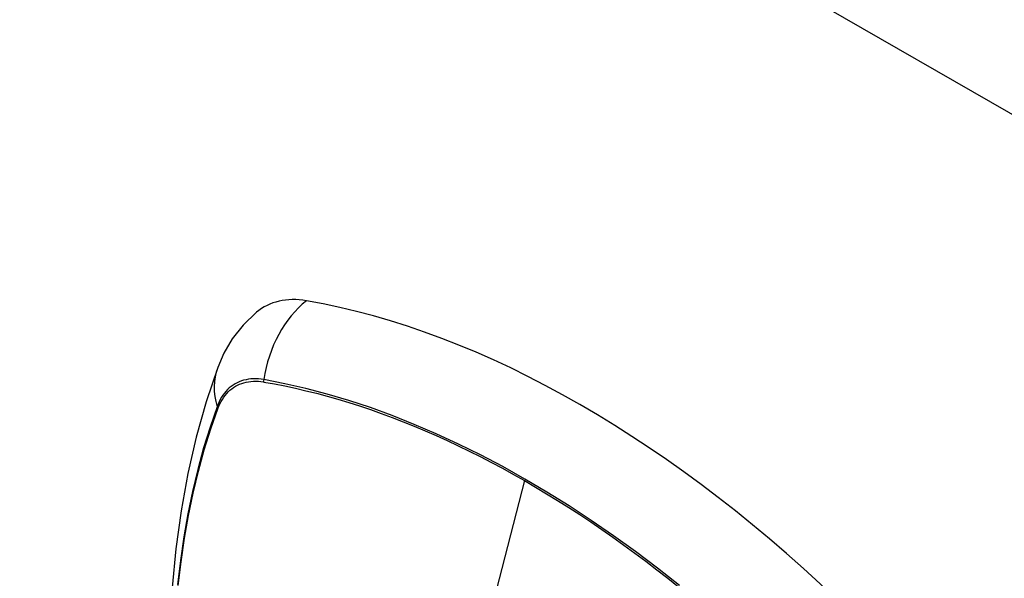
# Model space of a CAD drawing. Header units: inches. Extents: x 387.2 to 455.7, y 148.1 to 211.9.
# Tile 76 of 97: x 451.219 to 452.31, y 173.355 to 173.975. Entities that reach past the tile are written whole.
import ezdxf

# ---------------------------------------------------------------- set-up
doc = ezdxf.new("R2010")
doc.units = ezdxf.units.IN
doc.header["$MEASUREMENT"] = 0
doc.layers.add('Visible Edges(ANSI)', color=7, linetype='Continuous', lineweight=25)
doc.layers.add('Visible Tangent Edges(ANSI)', color=7, linetype='Continuous', lineweight=25)

msp = doc.modelspace()

# ---------------------------------------------------------------- linework, layer by layer
at = {"layer": 'Visible Edges(ANSI)', "flags": 128}
for points in [[(451.481, 173.6501), (451.4663, 173.636), (451.4543, 173.6206), (451.445, 173.6048), (451.4382, 173.589)], [(451.4382, 173.589), (451.4254, 173.5509), (451.4143, 173.5117), (451.405, 173.4714), (451.3975, 173.4301), (451.3916, 173.3879), (451.3875, 173.3449), (451.385, 173.301), (451.3842, 173.2565), (451.385, 173.2112), (451.3874, 173.1654), (451.3914, 173.119), (451.397, 173.0721), (451.4042, 173.0248), (451.4129, 172.9772), (451.4231, 172.9292), (451.4347, 172.8811)]]:
    msp.add_lwpolyline(points, dxfattribs=at)
at = {"layer": 'Visible Edges(ANSI)'}
for centre, major_axis, start_param, end_param in [((451.5778, 173.5024), (-0.0884, 0.1535), 5.835982, 6.382176), ((451.8395, 172.4857), (-0.6483, 1.1259), 5.16346, 5.835982)]:
    msp.add_ellipse(centre, major_axis=major_axis, ratio=0.578093, start_param=start_param, end_param=end_param, dxfattribs=at)
at = {"layer": 'Visible Tangent Edges(ANSI)'}
for p, q in [((454.7859, 172.4483), (421.1241, 191.8329)), ((451.489, 173.5729), (451.4893, 173.5728)), ((451.4381, 173.5431), (451.4383, 173.5435)), ((451.7781, 173.4635), (451.7302, 173.2777))]:
    msp.add_line(p, q, dxfattribs=at)
at = {"layer": 'Visible Tangent Edges(ANSI)', "flags": 128}
for points in [[(451.4891, 173.5755), (451.4862, 173.5759), (451.4833, 173.5762), (451.4804, 173.5764), (451.4776, 173.5764), (451.4748, 173.5762), (451.4721, 173.5759), (451.4695, 173.5754), (451.4669, 173.5748), (451.4644, 173.574), (451.462, 173.5731), (451.4596, 173.572), (451.4573, 173.5708), (451.4551, 173.5694), (451.453, 173.5679), (451.451, 173.5663), (451.4491, 173.5645), (451.4473, 173.5625), (451.4455, 173.5605), (451.4439, 173.5583), (451.4424, 173.5559), (451.441, 173.5535), (451.4397, 173.5509), (451.4385, 173.5482), (451.4374, 173.5454)], [(451.4383, 173.5435), (451.4394, 173.5462), (451.4405, 173.5488), (451.4418, 173.5513), (451.4433, 173.5536), (451.4448, 173.5559), (451.4464, 173.558), (451.4481, 173.56), (451.4498, 173.5619), (451.4517, 173.5637), (451.4537, 173.5653), (451.4558, 173.5668), (451.4579, 173.5681), (451.4601, 173.5693), (451.4624, 173.5703), (451.4648, 173.5713), (451.4672, 173.572), (451.4698, 173.5726), (451.4723, 173.5731), (451.475, 173.5735), (451.4777, 173.5736), (451.4804, 173.5737), (451.4832, 173.5736), (451.4861, 173.5733), (451.489, 173.5729)], [(451.9497, 173.3474), (451.9254, 173.3665), (451.901, 173.3849), (451.8765, 173.4025), (451.852, 173.4194), (451.8274, 173.4355), (451.8029, 173.4508), (451.7784, 173.4653), (451.7539, 173.479), (451.7293, 173.492), (451.7048, 173.5041), (451.6803, 173.5154), (451.6559, 173.5259), (451.6316, 173.5356), (451.6074, 173.5444), (451.5833, 173.5524), (451.5595, 173.5595), (451.5358, 173.5657), (451.5124, 173.571), (451.4891, 173.5755)], [(451.4893, 173.5728), (451.5009, 173.5708), (451.5125, 173.5685), (451.5242, 173.566), (451.5359, 173.5632), (451.5477, 173.5603), (451.5595, 173.5571), (451.5714, 173.5537), (451.5833, 173.5501), (451.5953, 173.5463), (451.6073, 173.5423), (451.6194, 173.538), (451.6315, 173.5335), (451.6436, 173.5288), (451.6558, 173.5239), (451.668, 173.5188), (451.6802, 173.5135), (451.6924, 173.5079), (451.7046, 173.5022), (451.7169, 173.4963), (451.7291, 173.4901), (451.7414, 173.4837), (451.7536, 173.4772), (451.7658, 173.4704), (451.7781, 173.4635)], [(451.4374, 173.5454), (451.4296, 173.5229), (451.4225, 173.4998), (451.416, 173.476), (451.4102, 173.4516), (451.4051, 173.4266), (451.4006, 173.4011), (451.3968, 173.375), (451.3937, 173.3485)], [(451.3944, 173.3472), (451.3975, 173.3736), (451.4013, 173.3996), (451.4058, 173.425), (451.4109, 173.4498), (451.4167, 173.4741), (451.4232, 173.4978), (451.4304, 173.5208), (451.4381, 173.5431)], [(451.7781, 173.4635), (451.7903, 173.4564), (451.8025, 173.449), (451.8148, 173.4415), (451.827, 173.4337), (451.8392, 173.4258), (451.8515, 173.4177), (451.8637, 173.4093), (451.8759, 173.4008), (451.8881, 173.3921), (451.9003, 173.3832), (451.9124, 173.3741), (451.9246, 173.3648), (451.9367, 173.3553), (451.9487, 173.3457)]]:
    msp.add_lwpolyline(points, dxfattribs=at)
at = {"layer": 'Visible Tangent Edges(ANSI)'}
for centre, major_axis, ratio, start_param, end_param in [((451.5752, 173.5636), (-0.02, -0.1164), 0.735728, 3.82822, 4.736579), ((451.5491, 173.5484), (-0.1109, 0.0406), 0.734358, 0, 0.495362), ((451.4963, 173.5745), (-0.00174, -0.00969), 0.735633, 4.742205, 5.005912), ((451.4467, 173.5457), (0.00925, -0.00335), 0.731254, 3.634308, 3.898015)]:
    msp.add_ellipse(centre, major_axis=major_axis, ratio=ratio, start_param=start_param, end_param=end_param, dxfattribs=at)

doc.saveas('drawing.dxf')
